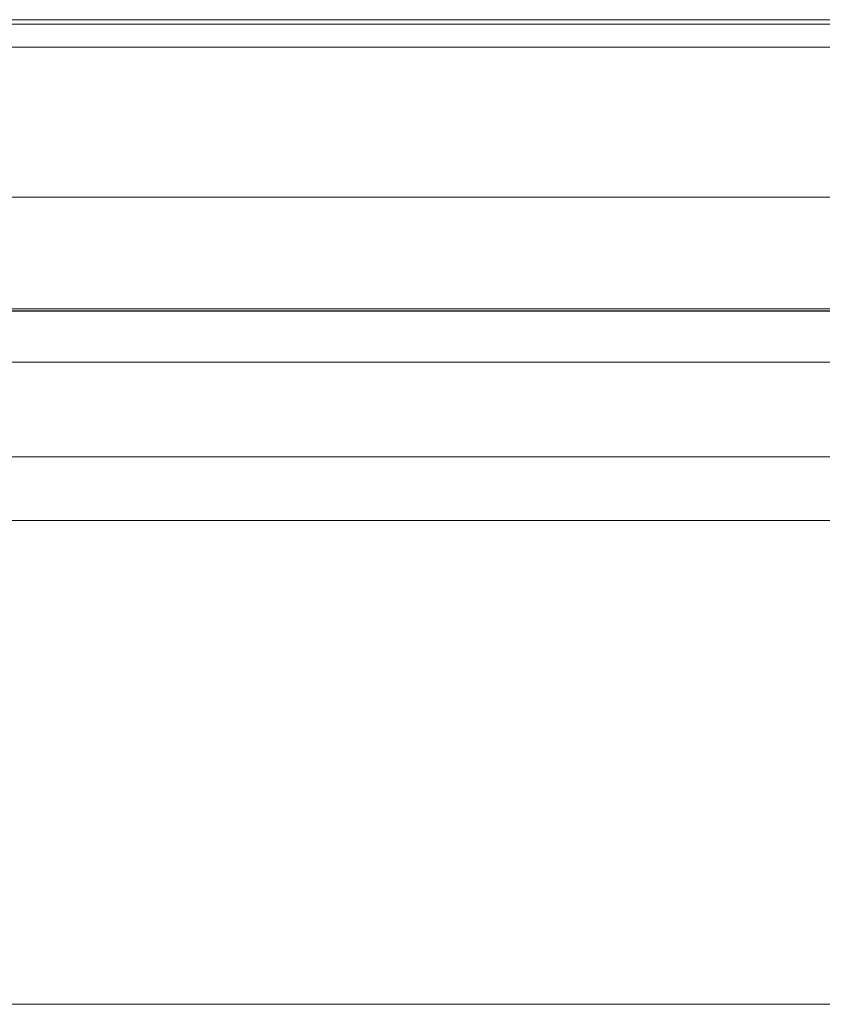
# Model space of a CAD drawing. Header units: millimetres. Extents: x -521669 to 178656, y -69521 to 433382.
# Tile 36 of 256: x -499863 to -499838, y 411111 to 411141. Entities that reach past the tile are written whole.
import ezdxf

# ---------------------------------------------------------------- set-up
doc = ezdxf.new("R2010")
doc.units = ezdxf.units.MM
doc.layers.add('PDF5_Geometry', color=7, linetype='Continuous', true_color=0xaaaaaa)

# ---------------------------------------------------------------- blocks, each defined once
blk = doc.blocks.new('ftfyjjj')
at = {"layer": 'PDF5_Geometry', "color": 3, "lineweight": 18, "true_color": 0x00ff00}
for points in [[(25730.258, 8192.415), (26226.241, 8192.415)], [(25730.258, 8192.415), (26226.241, 8192.415)], [(25703.235, 8186.912), (26253.265, 8186.912)], [(26226.241, 8178.868), (25730.258, 8178.868)], [(26226.241, 8178.868), (25730.258, 8178.868)], [(25703.235, 8176.892), (26253.265, 8176.892)], [(26233.262, 8176.892), (25723.238, 8176.892)], [(25728.247, 8176.892), (26228.252, 8176.892)], [(25728.247, 8176.892), (26228.252, 8176.892)], [(25728.247, 8161.899), (26228.252, 8161.899)]]:
    blk.add_lwpolyline(points, close=True, dxfattribs=at)
for points in [[(26226.241, 8192.415), (25730.258, 8192.415)], [(26226.241, 8192.415), (25730.258, 8192.415)], [(26226.241, 8192.415), (25730.258, 8192.415)], [(26226.241, 8192.415), (25730.258, 8192.415)], [(25730.258, 8183.454), (26226.241, 8183.454), (25730.258, 8183.454)], [(25730.258, 8181.796), (26226.241, 8181.796)], [(26226.241, 8183.454), (25730.258, 8183.454), (25730.258, 8183.419), (25730.258, 8183.207), (25730.258, 8182.89), (25730.258, 8182.431), (25730.258, 8181.937), (25730.258, 8181.373), (25730.258, 8180.808), (25730.258, 8180.244), (25730.258, 8179.75), (25730.258, 8179.362), (25730.258, 8179.044), (25730.258, 8178.903), (25730.258, 8178.868), (25730.258, 8179.009), (25730.258, 8179.256), (25730.258, 8179.644), (25730.258, 8180.103), (25730.258, 8180.632), (25730.258, 8181.196), (25730.258, 8181.796), (26226.241, 8181.796)], [(26226.241, 8183.454), (25730.258, 8183.454)], [(25730.258, 8181.796), (26226.241, 8181.796)], [(26226.241, 8183.454), (25730.258, 8183.454), (25730.258, 8183.419), (25730.258, 8183.207), (25730.258, 8182.89), (25730.258, 8182.431), (25730.258, 8181.937), (25730.258, 8181.373), (25730.258, 8180.808), (25730.258, 8180.244), (25730.258, 8179.75), (25730.258, 8179.362), (25730.258, 8179.044), (25730.258, 8178.903), (25730.258, 8178.868), (25730.258, 8179.009), (25730.258, 8179.256), (25730.258, 8179.644), (25730.258, 8180.103), (25730.258, 8180.632), (25730.258, 8181.196), (25730.258, 8181.796), (26226.241, 8181.796)], [(26226.241, 8183.454), (25730.258, 8183.454)], [(25730.258, 8181.796), (26226.241, 8181.796)], [(26226.241, 8192.274), (25730.258, 8192.274), (25730.258, 8183.384), (26226.241, 8183.384)], [(26226.241, 8183.384), (25730.258, 8183.384), (26226.241, 8183.384), (25730.258, 8183.384), (25730.258, 8192.274), (26226.241, 8192.274)], [(26226.241, 8183.384), (25730.258, 8183.384), (25730.258, 8192.274), (26226.241, 8192.274)], [(26226.241, 8183.384), (25730.258, 8183.384), (25730.258, 8192.274), (26226.241, 8192.274)], [(26226.241, 8183.384), (25730.258, 8183.384), (25730.258, 8192.274), (26226.241, 8192.274)], [(26226.241, 8183.384), (25730.258, 8183.384), (25730.258, 8192.274), (26226.241, 8192.274)], [(26226.241, 8183.384), (25730.258, 8183.384)], [(26226.241, 8192.415), (25730.258, 8192.415)], [(26226.241, 8192.415), (25730.258, 8192.415)], [(26226.241, 8192.415), (25730.258, 8192.415)], [(26226.241, 8192.415), (25730.258, 8192.415)], [(26226.241, 8192.415), (25730.258, 8192.415)], [(26226.241, 8192.274), (25730.258, 8192.274), (25730.258, 8192.345), (25730.258, 8192.415), (25730.258, 8192.345), (25730.258, 8192.274), (25730.258, 8192.168), (25730.258, 8192.062), (25730.258, 8191.921), (25730.258, 8191.78), (25730.258, 8191.674), (25730.258, 8191.568), (26226.241, 8191.568)], [(26226.241, 8192.274), (25730.258, 8192.274), (25730.258, 8192.345), (25730.258, 8192.415), (25730.258, 8192.345), (25730.258, 8192.274), (25730.258, 8192.168), (25730.258, 8192.062), (25730.258, 8191.921), (25730.258, 8191.78), (25730.258, 8191.674), (25730.258, 8191.568), (26226.241, 8191.568)], [(26226.241, 8192.274), (25730.258, 8192.274), (26226.241, 8192.274), (25730.258, 8192.274), (26226.241, 8192.274)], [(26226.241, 8191.568), (25730.258, 8191.568), (25730.258, 8191.674), (25730.258, 8191.78), (25730.258, 8191.921), (25730.258, 8192.062), (25730.258, 8192.168), (25730.258, 8192.274), (25730.258, 8192.345), (25730.258, 8192.415), (25730.258, 8192.345), (25730.258, 8192.274), (25730.258, 8183.384), (26226.241, 8183.384)], [(26226.241, 8191.568), (25730.258, 8191.568), (25730.258, 8191.674), (25730.258, 8191.78), (25730.258, 8191.921), (25730.258, 8192.062), (25730.258, 8192.168), (25730.258, 8192.274), (25730.258, 8192.345), (25730.258, 8192.415), (25730.258, 8192.345), (25730.258, 8192.274), (25730.258, 8183.384), (26226.241, 8183.384)], [(26226.241, 8191.568), (25730.258, 8191.568), (25730.258, 8191.674), (25730.258, 8191.78), (25730.258, 8191.921), (25730.258, 8192.062), (25730.258, 8192.168), (25730.258, 8192.274), (25730.258, 8192.345), (25730.258, 8192.415), (25730.258, 8192.345), (25730.258, 8192.274), (25730.258, 8183.384), (26226.241, 8183.384)], [(26226.241, 8192.274), (25730.258, 8192.274), (25730.258, 8183.384), (26226.241, 8183.384)], [(26226.241, 8192.274), (25730.258, 8192.274)], [(25730.258, 8191.568), (26226.241, 8191.568)], [(26226.241, 8183.384), (25730.258, 8183.384), (25730.258, 8192.274), (25730.258, 8192.345), (25730.258, 8192.415), (25730.258, 8192.345), (25730.258, 8192.274), (25730.258, 8192.168), (25730.258, 8192.062), (25730.258, 8191.921), (25730.258, 8191.78), (25730.258, 8191.674), (25730.258, 8191.568), (26226.241, 8191.568)], [(26226.241, 8183.384), (25730.258, 8183.384), (25730.258, 8192.274), (25730.258, 8192.345), (25730.258, 8192.415), (25730.258, 8192.345), (25730.258, 8192.274), (25730.258, 8192.168), (25730.258, 8192.062), (25730.258, 8191.921), (25730.258, 8191.78), (25730.258, 8191.674), (25730.258, 8191.568), (26226.241, 8191.568)], [(26226.241, 8183.384), (25730.258, 8183.384), (25730.258, 8192.274), (25730.258, 8183.384), (25730.258, 8183.454), (26226.241, 8183.454)], [(26226.241, 8192.415), (25730.258, 8192.415)], [(26226.241, 8192.415), (25730.258, 8192.415)], [(26226.241, 8192.415), (25730.258, 8192.415)], [(26226.241, 8192.415), (25730.258, 8192.415)], [(26226.241, 8192.415), (25730.258, 8192.415)], [(26226.241, 8192.415), (25730.258, 8192.415)], [(26226.241, 8192.415), (25730.258, 8192.415)], [(26226.241, 8192.415), (25730.258, 8192.415)], [(26226.241, 8192.415), (25730.258, 8192.415)], [(26226.241, 8192.415), (25730.258, 8192.415)], [(26226.241, 8192.415), (25730.258, 8192.415)], [(26226.241, 8192.415), (25730.258, 8192.415)], [(26226.241, 8192.415), (25730.258, 8192.415)], [(26226.241, 8192.415), (25730.258, 8192.415)], [(26226.241, 8192.415), (25730.258, 8192.415)], [(26226.241, 8192.415), (25730.258, 8192.415)], [(26226.241, 8192.415), (25730.258, 8192.415)], [(26226.241, 8192.415), (25730.258, 8192.415)], [(26226.241, 8192.415), (25730.258, 8192.415)], [(26226.241, 8192.415), (25730.258, 8192.415)], [(26226.241, 8192.415), (25730.258, 8192.415)], [(26226.241, 8192.274), (25730.258, 8192.274)], [(26226.241, 8192.274), (25730.258, 8192.274)], [(26226.241, 8192.274), (25730.258, 8192.274)], [(26226.241, 8192.274), (25730.258, 8192.274)], [(26226.241, 8192.274), (25730.258, 8192.274)], [(26226.241, 8192.274), (25730.258, 8192.274)], [(26226.241, 8192.274), (25730.258, 8192.274)], [(26226.241, 8192.274), (25730.258, 8192.274)], [(26226.241, 8192.274), (25730.258, 8192.274)], [(26226.241, 8192.274), (25730.258, 8192.274)], [(26226.241, 8192.274), (25730.258, 8192.274)], [(26226.241, 8192.274), (25730.258, 8192.274)], [(26226.241, 8192.274), (25730.258, 8192.274)], [(26226.241, 8192.274), (25730.258, 8192.274)], [(26226.241, 8192.274), (25730.258, 8192.274)], [(26226.241, 8192.274), (25730.258, 8192.274)], [(26226.241, 8192.274), (25730.258, 8192.274)], [(26226.241, 8192.274), (25730.258, 8192.274)], [(26226.241, 8192.274), (25730.258, 8192.274)], [(26226.241, 8192.274), (25730.258, 8192.274)], [(25730.258, 8191.568), (26226.241, 8191.568)], [(25730.258, 8191.568), (26226.241, 8191.568)], [(25730.258, 8191.568), (26226.241, 8191.568)], [(25730.258, 8191.568), (26226.241, 8191.568)], [(25730.258, 8191.568), (26226.241, 8191.568)], [(25730.258, 8191.568), (26226.241, 8191.568)], [(25730.258, 8191.568), (26226.241, 8191.568)], [(25730.258, 8191.568), (26226.241, 8191.568)], [(25730.258, 8191.568), (26226.241, 8191.568)], [(25730.258, 8191.568), (26226.241, 8191.568)], [(25730.258, 8191.568), (26226.241, 8191.568)], [(26226.241, 8183.454), (25730.258, 8183.384), (26226.241, 8183.454)], [(26226.241, 8181.796), (25730.258, 8181.796), (26226.241, 8181.796)], [(26226.241, 8191.568), (25730.258, 8191.568)], [(25730.258, 8181.796), (26226.241, 8181.796)], [(25730.258, 8191.568), (26226.241, 8191.568)], [(25730.258, 8191.568), (26226.241, 8191.568)], [(25730.258, 8191.568), (26226.241, 8191.568)], [(25730.258, 8191.568), (26226.241, 8191.568)], [(25730.258, 8191.568), (26226.241, 8191.568)], [(25730.258, 8191.568), (26226.241, 8191.568)], [(25730.258, 8191.568), (26226.241, 8191.568)], [(25730.258, 8191.568), (26226.241, 8191.568)], [(25730.258, 8191.568), (26226.241, 8191.568)], [(25730.258, 8191.568), (26226.241, 8191.568)], [(26226.241, 8181.796), (25730.258, 8181.796), (26226.241, 8181.796)], [(26226.241, 8183.454), (25730.258, 8183.454), (25730.258, 8183.419), (25730.258, 8183.207), (25730.258, 8182.89), (25730.258, 8182.431), (25730.258, 8181.937), (25730.258, 8181.373), (25730.258, 8180.808), (25730.258, 8180.244), (25730.258, 8179.75), (25730.258, 8179.362), (25730.258, 8179.044), (25730.258, 8178.903), (25730.258, 8178.868), (25730.258, 8179.009), (25730.258, 8179.256), (25730.258, 8179.644), (25730.258, 8180.103), (25730.258, 8180.632), (25730.258, 8181.196), (25730.258, 8181.796), (25730.258, 8191.568), (26226.241, 8191.568)], [(25730.258, 8191.568), (26226.241, 8191.568)], [(25730.258, 8191.568), (26226.241, 8191.568)], [(25730.258, 8191.568), (26226.241, 8191.568)], [(25728.247, 8186.912), (26228.252, 8186.912)], [(26228.252, 8186.912), (25728.247, 8186.912)], [(26226.241, 8183.454), (25730.258, 8183.454)], [(26226.241, 8183.454), (25730.258, 8183.454)], [(26226.241, 8183.454), (25730.258, 8183.454)], [(26226.241, 8183.454), (25730.258, 8183.454)], [(26226.241, 8183.454), (25730.258, 8183.454)], [(26226.241, 8183.454), (25730.258, 8183.454)], [(26226.241, 8183.454), (25730.258, 8183.454)], [(26226.241, 8183.454), (25730.258, 8183.454)], [(26226.241, 8183.454), (25730.258, 8183.454)], [(26226.241, 8183.454), (25730.258, 8183.454)], [(26226.241, 8183.454), (25730.258, 8183.454)], [(26226.241, 8183.454), (25730.258, 8183.454)], [(26226.241, 8183.454), (25730.258, 8183.454)], [(26226.241, 8183.454), (25730.258, 8183.454)], [(26226.241, 8183.454), (25730.258, 8183.454)], [(26226.241, 8183.454), (25730.258, 8183.454)], [(26226.241, 8183.454), (25730.258, 8183.454)], [(26226.241, 8183.454), (25730.258, 8183.454)], [(26226.241, 8183.454), (25730.258, 8183.454)], [(26226.241, 8183.454), (25730.258, 8183.454)], [(26226.241, 8183.454), (25730.258, 8183.454)], [(26226.241, 8183.454), (25730.258, 8183.454)], [(26226.241, 8183.454), (25730.258, 8183.454)], [(26226.241, 8183.454), (25730.258, 8183.454)], [(26226.241, 8183.454), (25730.258, 8183.454)], [(25730.258, 8183.384), (26226.241, 8183.384)], [(25730.258, 8183.384), (26226.241, 8183.384)], [(25730.258, 8183.384), (26226.241, 8183.384)], [(25730.258, 8183.384), (26226.241, 8183.384)], [(25730.258, 8183.384), (26226.241, 8183.384)], [(25730.258, 8183.384), (26226.241, 8183.384)], [(25730.258, 8183.384), (26226.241, 8183.384)], [(25730.258, 8183.384), (26226.241, 8183.384)], [(25730.258, 8183.384), (26226.241, 8183.384)], [(25730.258, 8183.384), (26226.241, 8183.384)], [(25730.258, 8183.384), (26226.241, 8183.384)], [(25730.258, 8183.384), (26226.241, 8183.384)], [(25730.258, 8183.384), (26226.241, 8183.384)], [(25730.258, 8183.384), (26226.241, 8183.384)], [(25730.258, 8183.384), (26226.241, 8183.384)], [(25730.258, 8183.384), (26226.241, 8183.384)], [(25730.258, 8183.384), (26226.241, 8183.384)], [(25730.258, 8181.796), (26226.241, 8181.796)], [(25730.258, 8181.796), (26226.241, 8181.796)], [(25730.258, 8181.796), (26226.241, 8181.796)], [(25730.258, 8181.796), (26226.241, 8181.796)], [(25730.258, 8181.796), (26226.241, 8181.796)], [(25730.258, 8181.796), (26226.241, 8181.796)], [(25730.258, 8181.796), (26226.241, 8181.796)], [(25730.258, 8181.796), (26226.241, 8181.796)], [(25730.258, 8181.796), (26226.241, 8181.796)], [(25730.258, 8181.796), (26226.241, 8181.796)], [(25730.258, 8181.796), (26226.241, 8181.796)], [(25730.258, 8181.796), (26226.241, 8181.796)], [(25730.258, 8181.796), (26226.241, 8181.796)], [(25730.258, 8181.796), (26226.241, 8181.796)], [(25730.258, 8181.796), (26226.241, 8181.796)], [(25730.258, 8181.796), (26226.241, 8181.796)], [(25730.258, 8181.796), (26226.241, 8181.796)], [(25730.258, 8181.796), (26226.241, 8181.796)], [(25730.258, 8181.796), (26226.241, 8181.796)], [(25730.258, 8181.796), (26226.241, 8181.796)], [(25730.258, 8181.796), (26226.241, 8181.796)], [(25730.258, 8181.796), (26226.241, 8181.796)], [(25730.258, 8181.796), (26226.241, 8181.796)], [(25730.258, 8181.796), (26226.241, 8181.796)], [(25730.258, 8178.868), (26226.241, 8178.868)], [(25730.258, 8178.868), (26226.241, 8178.868)], [(25730.258, 8178.868), (26226.241, 8178.868)], [(25730.258, 8178.868), (26226.241, 8178.868)], [(25730.258, 8178.868), (26226.241, 8178.868)], [(25730.258, 8178.868), (26226.241, 8178.868)], [(25730.258, 8178.868), (26226.241, 8178.868)], [(25730.258, 8178.868), (26226.241, 8178.868)], [(25730.258, 8178.868), (26226.241, 8178.868)], [(25730.258, 8178.868), (26226.241, 8178.868)], [(25730.258, 8178.868), (26226.241, 8178.868)], [(25730.258, 8178.868), (26226.241, 8178.868)], [(25730.258, 8178.868), (26226.241, 8178.868)], [(25730.258, 8178.868), (26226.241, 8178.868)], [(25730.258, 8178.868), (26226.241, 8178.868)], [(25730.258, 8178.868), (26226.241, 8178.868)], [(25730.258, 8178.868), (26226.241, 8178.868)], [(25730.258, 8178.868), (26226.241, 8178.868)], [(25730.258, 8178.868), (26226.241, 8178.868)], [(25730.258, 8178.868), (26226.241, 8178.868)], [(25730.258, 8178.868), (26226.241, 8178.868)], [(25730.258, 8178.868), (26226.241, 8178.868)], [(25730.258, 8178.868), (26226.241, 8178.868)], [(25730.258, 8178.868), (26226.241, 8178.868)], [(25730.258, 8178.868), (26226.241, 8178.868)], [(25730.258, 8178.868), (26226.241, 8178.868)], [(25730.258, 8178.868), (26226.241, 8178.868)], [(25730.258, 8178.868), (26226.241, 8178.868)], [(25730.258, 8178.868), (26226.241, 8178.868)], [(25730.258, 8178.868), (26226.241, 8178.868)], [(25728.247, 8176.892), (26228.252, 8176.892)], [(26228.252, 8176.892), (25728.247, 8176.892)]]:
    blk.add_lwpolyline(points, dxfattribs=at)

msp = doc.modelspace()

# ---------------------------------------------------------------- block references
msp.add_blockref('ftfyjjj', (-525616.356126, 402948.950929))

doc.saveas('drawing.dxf')
